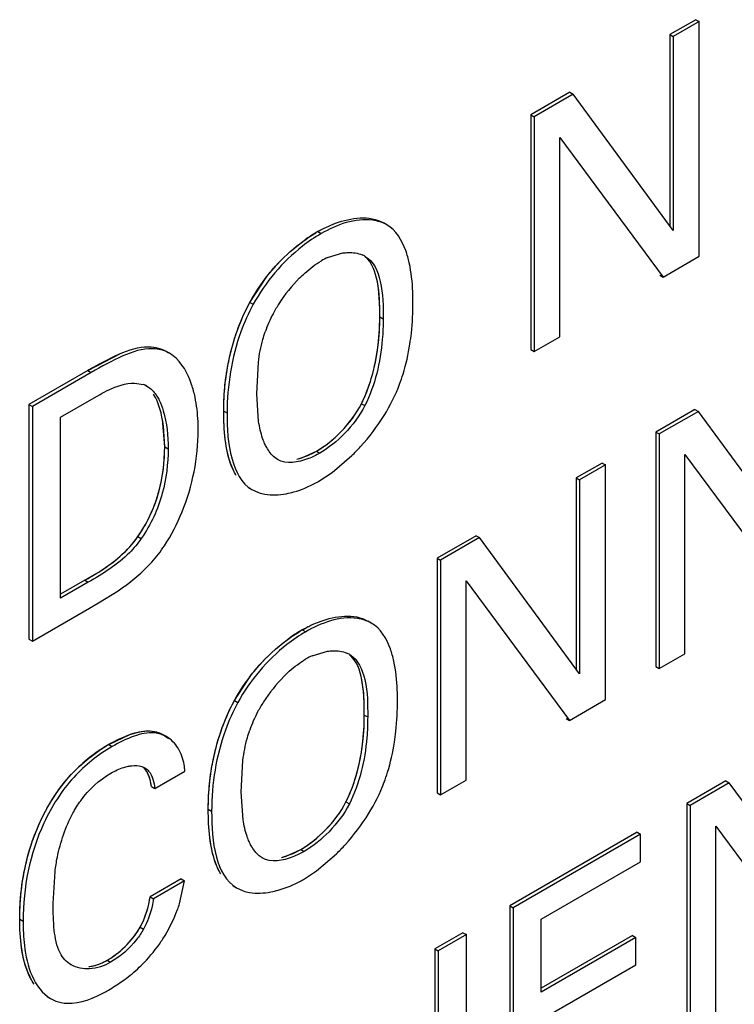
# Model space of a CAD drawing. Header units: inches. Extents: x 0 to 34, y 0 to 22.
# Tile 81 of 139: x 23.945 to 24.051, y 15.005 to 15.151. Entities that reach past the tile are written whole.
import ezdxf

# ---------------------------------------------------------------- set-up
doc = ezdxf.new("R2010")
doc.units = ezdxf.units.IN
doc.header["$LTSCALE"] = 1.87
doc.header["$MEASUREMENT"] = 0
doc.layers.get('0').update_dxf_attribs({"linetype": 'CONTINUOUS'})

msp = doc.modelspace()

# ---------------------------------------------------------------- linework, layer by layer
at = {"color": 7, "linetype": 'CONTINUOUS'}
for p, q in [((24.0454781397, 15.1511761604), (24.0416322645, 15.1489556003)), ((24.0454781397, 15.1511761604), (24.045979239, 15.150886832)), ((24.045979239, 15.150886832), (24.0421333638, 15.1486662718)), ((24.045979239, 15.116037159), (24.045979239, 15.150886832)), ((24.0416322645, 15.1489556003), (24.0421333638, 15.1486662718)), ((24.0416322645, 15.1489556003), (24.0416322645, 15.120524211)), ((24.0421333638, 15.1486662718), (24.0421333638, 15.1198403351)), ((24.0267898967, 15.1403858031), (24.0209778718, 15.1370300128)), ((24.027290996, 15.1400964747), (24.0214789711, 15.1367406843)), ((24.0267898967, 15.1403858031), (24.027290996, 15.1400964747)), ((24.0421333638, 15.1198403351), (24.027290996, 15.1400964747)), ((24.0209778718, 15.1370300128), (24.0214789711, 15.1367406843)), ((24.0209778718, 15.1370300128), (24.0209778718, 15.1021803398)), ((24.0214789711, 15.1367406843), (24.0214789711, 15.1018910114)), ((24.0252865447, 15.1336785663), (24.0406268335, 15.1129467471)), ((24.0252865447, 15.1040894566), (24.0252865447, 15.1336785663)), ((23.9996028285, 15.120708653), (23.9991017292, 15.1209979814)), ((23.9893574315, 15.1196912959), (23.9898585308, 15.1194019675)), ((23.9908087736, 15.1158395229), (23.9930928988, 15.1165229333)), ((24.0406268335, 15.1129467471), (24.045979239, 15.116037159)), ((24.0401257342, 15.1132360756), (24.0406268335, 15.1129467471)), ((23.979282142, 15.1091905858), (23.9797832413, 15.1089012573)), ((23.9985596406, 15.107043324), (23.9990607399, 15.1067539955)), ((24.0214789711, 15.1018910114), (24.0252865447, 15.1040894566)), ((23.9552100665, 15.0990565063), (23.9600738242, 15.1015854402)), ((23.9673170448, 15.1016336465), (23.966815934, 15.1019229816)), ((23.9678812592, 15.1012535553), (23.967316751, 15.1016331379)), ((24.0209778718, 15.1021803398), (24.0214789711, 15.1018910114)), ((23.9802870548, 15.095582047), (23.9805327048, 15.1002880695)), ((23.9552100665, 15.0990565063), (23.9464723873, 15.0940114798)), ((23.9557111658, 15.0987671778), (23.9469734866, 15.0937221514)), ((23.9552100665, 15.0990565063), (23.9557111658, 15.0987671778)), ((23.9621423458, 15.0971931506), (23.9634901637, 15.0969778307)), ((23.9636973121, 15.0969024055), (23.9641984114, 15.0966130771)), ((23.9561707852, 15.095023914), (23.9570232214, 15.0955090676)), ((23.9639814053, 15.096749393), (23.9641984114, 15.0966130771)), ((23.9805686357, 15.0914955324), (23.9802870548, 15.095582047)), ((23.9464723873, 15.0940114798), (23.9469734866, 15.0937221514)), ((23.9464723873, 15.0940114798), (23.9464723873, 15.0591618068)), ((23.9511552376, 15.0921279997), (23.9561707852, 15.095023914)), ((23.9958412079, 15.0941338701), (23.9963423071, 15.0938445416)), ((23.9469734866, 15.0937221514), (23.9469734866, 15.0588724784)), ((23.9753930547, 15.093046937), (23.975894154, 15.0927576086)), ((24.0453622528, 15.0932804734), (24.03955121, 15.0899252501)), ((24.0458633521, 15.092991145), (24.0400523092, 15.0896359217)), ((24.0453622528, 15.0932804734), (24.0458633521, 15.092991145)), ((24.0607057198, 15.0727350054), (24.0458633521, 15.092991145)), ((23.9511552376, 15.0652400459), (23.9511552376, 15.0921279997)), ((23.9666278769, 15.0877422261), (23.9662901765, 15.091784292)), ((24.03955121, 15.0899252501), (24.0400523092, 15.0896359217)), ((24.03955121, 15.0899252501), (24.03955121, 15.0550744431)), ((24.0400523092, 15.0896359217), (24.0400523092, 15.0547851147)), ((23.9666278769, 15.0877422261), (23.9671289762, 15.0874528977)), ((23.989151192, 15.0870812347), (23.9896522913, 15.0867919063)), ((23.9833720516, 15.0858289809), (23.9829632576, 15.0861196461)), ((23.9864325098, 15.0859296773), (23.9878579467, 15.0864292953)), ((23.9914808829, 15.0839103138), (23.9944126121, 15.0864216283)), ((24.0315756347, 15.0853202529), (24.0277297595, 15.0830996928)), ((24.0315756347, 15.0853202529), (24.032076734, 15.0850309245)), ((24.0438589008, 15.0865732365), (24.0592001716, 15.0658408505)), ((24.0438589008, 15.0569829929), (24.0438589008, 15.0865732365)), ((23.9895275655, 15.082622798), (23.9914808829, 15.0839103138)), ((24.032076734, 15.0850309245), (24.0282308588, 15.0828103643)), ((24.032076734, 15.0501801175), (24.032076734, 15.0850309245)), ((24.0277297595, 15.0830996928), (24.0282308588, 15.0828103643)), ((24.0277297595, 15.0830996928), (24.0277297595, 15.0546683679)), ((24.0282308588, 15.0828103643), (24.0282308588, 15.0539844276)), ((23.9790695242, 15.0816597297), (23.9795706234, 15.0813704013)), ((23.9795706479, 15.0813703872), (23.9805727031, 15.0809243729)), ((23.9626523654, 15.0743949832), (23.9631534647, 15.0741056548)), ((24.0128883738, 15.0745304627), (24.0070763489, 15.0711746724)), ((24.0133894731, 15.0742411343), (24.0075774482, 15.0708853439)), ((24.0128883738, 15.0745304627), (24.0133894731, 15.0742411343)), ((24.0282308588, 15.0539844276), (24.0133894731, 15.0742411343)), ((24.0070763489, 15.0711746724), (24.0075774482, 15.0708853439)), ((24.0070763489, 15.0711746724), (24.0070763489, 15.0363238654)), ((24.0075774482, 15.0708853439), (24.0075774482, 15.036034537)), ((23.9547543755, 15.0678967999), (23.9511552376, 15.0658187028)), ((23.9547543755, 15.0678967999), (23.9552554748, 15.0676074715)), ((24.0113850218, 15.0678232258), (24.0267253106, 15.0470902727)), ((24.0113850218, 15.0382329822), (24.0113850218, 15.0678232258)), ((23.9552554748, 15.0676074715), (23.9511552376, 15.0652400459)), ((23.9567727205, 15.0645299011), (23.9597105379, 15.066349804)), ((23.9469734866, 15.0588724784), (23.9554617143, 15.0637734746)), ((23.9554617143, 15.0637734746), (23.9567727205, 15.0645299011)), ((23.997305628, 15.0615534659), (23.9968045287, 15.0618427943)), ((23.9870603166, 15.0605361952), (23.9875614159, 15.0602468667)), ((23.9464723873, 15.0591618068), (23.9469734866, 15.0588724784)), ((23.9885116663, 15.0566844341), (23.9907962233, 15.0573679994)), ((24.0400523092, 15.0547851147), (24.0438589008, 15.0569829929)), ((24.03955121, 15.0550744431), (24.0400523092, 15.0547851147)), ((24.0267253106, 15.0470902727), (24.032076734, 15.0501801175)), ((23.976985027, 15.0500354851), (23.9774861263, 15.0497461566)), ((23.9962625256, 15.0478882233), (23.9967636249, 15.0475988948)), ((24.0262242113, 15.0473796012), (24.0267253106, 15.0470902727)), ((23.9583075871, 15.0434924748), (23.9615492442, 15.0450243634)), ((23.9668870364, 15.0446790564), (23.9663859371, 15.0449683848)), ((23.9583075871, 15.0434924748), (23.9588086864, 15.0432031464)), ((23.9632158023, 15.0402524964), (23.9636546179, 15.0400587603)), ((23.9779899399, 15.0364269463), (23.9782355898, 15.0411329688)), ((23.9651628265, 15.036982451), (23.969636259, 15.0395653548)), ((23.9646617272, 15.0372717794), (23.9651628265, 15.036982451)), ((24.0075774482, 15.036034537), (24.0113850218, 15.0382329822)), ((24.0499515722, 15.0380901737), (24.0441395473, 15.0347343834)), ((24.0504526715, 15.0378008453), (24.0446406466, 15.0344450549)), ((24.0499515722, 15.0380901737), (24.0504526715, 15.0378008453)), ((24.0652950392, 15.0175560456), (24.0504526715, 15.0378008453)), ((23.9782715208, 15.0323404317), (23.9779899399, 15.0364269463)), ((24.0070763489, 15.0363238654), (24.0075774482, 15.036034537)), ((23.9935440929, 15.0349787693), (23.9940451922, 15.0346894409)), ((24.0441395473, 15.0347343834), (24.0446406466, 15.0344450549)), ((24.0441395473, 15.0347343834), (24.0441395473, 14.9998847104)), ((24.0446406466, 15.0344450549), (24.0446406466, 14.999595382)), ((23.9730969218, 15.0338924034), (23.9735980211, 15.0336030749)), ((24.0484482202, 15.0313942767), (24.063788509, 15.0106511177)), ((24.0484482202, 15.0017938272), (24.0484482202, 15.0313942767)), ((24.0367836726, 15.0304871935), (24.0178469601, 15.0195533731)), ((24.0372847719, 15.0301978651), (24.0183480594, 15.0192640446)), ((24.0367836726, 15.0304871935), (24.0372847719, 15.0301978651)), ((24.0372847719, 15.0261007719), (24.0372847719, 15.0301978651)), ((23.9810749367, 15.0266738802), (23.9806661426, 15.0269645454)), ((23.9841353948, 15.0267745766), (23.9855608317, 15.0272741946)), ((23.9868540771, 15.027926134), (23.9873551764, 15.0276368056)), ((23.9891837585, 15.0247552), (23.992115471, 15.0272664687)), ((24.0225298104, 15.017581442), (24.0372847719, 15.0261007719)), ((23.9500670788, 15.019905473), (23.9503396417, 15.0246449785)), ((23.9872304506, 15.0234676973), (23.9891837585, 15.0247552)), ((23.9690487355, 15.0235366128), (23.9644505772, 15.0208816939)), ((23.9695498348, 15.0232472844), (23.9649516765, 15.0205923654)), ((23.9688255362, 15.0198542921), (23.9695498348, 15.0232472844)), ((23.9690487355, 15.0235366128), (23.9695498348, 15.0232472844)), ((23.9767730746, 15.0225047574), (23.9772741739, 15.0222154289)), ((23.9644505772, 15.0208816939), (23.9649516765, 15.0205923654)), ((23.9772741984, 15.0222154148), (23.9782759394, 15.0217695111)), ((24.0178469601, 15.0195533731), (24.0183480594, 15.0192640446)), ((24.0178469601, 15.0195533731), (24.0178469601, 14.9847037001)), ((24.0183480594, 15.0192640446), (24.0183480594, 14.9844143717)), ((23.9450964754, 15.0175699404), (23.9455975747, 15.0172806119)), ((24.0225298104, 15.0067178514), (24.0225298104, 15.017581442)), ((23.9629882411, 15.0163609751), (23.9634893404, 15.0160716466)), ((24.0109173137, 15.0155522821), (24.0067355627, 15.0131377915)), ((24.011418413, 15.0152629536), (24.007236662, 15.0128484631)), ((24.0109173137, 15.0155522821), (24.011418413, 15.0152629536)), ((24.011418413, 14.9804132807), (24.011418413, 15.0152629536)), ((24.0360736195, 15.015116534), (24.0225298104, 15.0072965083)), ((24.0360736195, 15.015116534), (24.0365747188, 15.0148272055)), ((24.0365747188, 15.0148272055), (24.0225298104, 15.0067178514)), ((24.0365747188, 15.0107732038), (24.0365747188, 15.0148272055)), ((24.0067355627, 15.0131377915), (24.007236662, 15.0128484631)), ((24.0067355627, 15.0131377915), (24.0067355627, 14.9981771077)), ((24.007236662, 15.0128484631), (24.007236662, 14.9978877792)), ((23.9580964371, 15.0114658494), (23.9585975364, 15.011176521)), ((24.0225298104, 15.0026638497), (24.0365747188, 15.0107732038)), ((23.9491908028, 15.0060557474), (23.9496919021, 15.0057664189))]:
    msp.add_line(p, q, dxfattribs=at)
at = {"color": 40, "linetype": 'CONTINUOUS'}
for p, q in [((23.979282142, 15.1091905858), (23.9817860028, 15.113017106)), ((23.9666278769, 15.0877422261), (23.9664380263, 15.0908156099)), ((23.9869826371, 15.0860943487), (23.989151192, 15.0870812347)), ((23.9769307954, 15.0840237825), (23.9764870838, 15.085032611)), ((23.976985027, 15.0500354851), (23.9794888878, 15.0538620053)), ((23.9846855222, 15.026939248), (23.9868540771, 15.027926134)), ((23.974634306, 15.0248690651), (23.9741906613, 15.0258779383))]:
    msp.add_line(p, q, dxfattribs=at)
at = {"color": 7, "linetype": 'CONTINUOUS'}
for centre, radius, start, end in [((24.0011899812, 15.0992430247), 0.0236250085, 120.0561512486, 124.9575990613), ((23.9944553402, 15.1126328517), 0.0039066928, 60.0538364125, 67.5241832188), ((23.9950010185, 15.1065539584), 0.0101880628, 114.2982151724, 120.0340608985), ((24.0029484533, 15.0965991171), 0.0229791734, 135.2953722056, 147.3712945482), ((24.0015621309, 15.0974495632), 0.0213531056, 147.2874043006, 151.9167443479), ((23.99924835, 15.0986938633), 0.0187259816, 151.9429965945, 160.9598048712), ((23.9624470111, 15.0940502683), 0.0031078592, 65.9587204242, 70.3879379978), ((23.9625234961, 15.094221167), 0.0029206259, 60.0299465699, 65.9631716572), ((23.9402943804, 15.0901963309), 0.0313080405, 348.6327130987, 0.0507154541), ((23.9828786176, 15.0979154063), 0.0125189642, 293.4371518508, 300.0692139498), ((23.9380681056, 15.0906087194), 0.0335719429, 338.0488835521, 348.691583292), ((23.9805143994, 15.0982322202), 0.0180247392, 298.7552625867, 300.0029235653), ((23.9446374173, 15.0868447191), 0.0218990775, 327.1388757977, 337.2241464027), ((23.945658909, 15.0861914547), 0.020686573, 325.2324967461, 327.1235544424), ((23.950621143, 15.0834553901), 0.019064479, 322.3284457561, 326.8457578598), ((23.9988928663, 15.040087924), 0.0236250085, 120.0561512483, 124.9575990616), ((23.9927047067, 15.0473974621), 0.0101896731, 114.299035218, 120.0340427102), ((23.9921588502, 15.0534784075), 0.003906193, 60.0538227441, 67.5224754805), ((24.0006513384, 15.0374440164), 0.0229791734, 135.2953722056, 147.3712945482), ((23.9992650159, 15.0382944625), 0.0213531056, 147.2874043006, 151.9167443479), ((23.9969512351, 15.0395387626), 0.0187259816, 151.9429965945, 160.9598048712), ((23.9700482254, 15.023183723), 0.0234582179, 120.0325217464, 125.3660722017), ((23.9705199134, 15.0225007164), 0.0242882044, 125.3408889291, 133.3049854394), ((23.9805815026, 15.0387603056), 0.0125189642, 293.4371518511, 300.0692139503), ((23.9782182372, 15.0390754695), 0.0180228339, 298.7551129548, 300.0029235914), ((23.9491309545, 15.0262381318), 0.0207033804, 339.4952471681, 342.0403166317), ((23.9466087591, 15.0272080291), 0.0234055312, 327.5115459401, 339.4341455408), ((23.9472198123, 15.0267964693), 0.022669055, 326.5093723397, 327.5594057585), ((23.9463164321, 15.0280867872), 0.0242003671, 305.2446421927, 312.3527603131), ((23.9452699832, 15.0295517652), 0.0260006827, 299.9779571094, 305.2649971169), ((23.947296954, 15.0260169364), 0.021925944, 299.0185175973, 300.0052344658), ((23.9522927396, 15.0102667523), 0.0051978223, 239.9756140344, 249.3139145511)]:
    msp.add_arc(centre, radius, start, end, dxfattribs=at)
at = {"color": 40, "linetype": 'CONTINUOUS'}
for centre, radius, start, end in [((24.0005235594, 15.1003540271), 0.02232963, 120.0038899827, 120.9378107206), ((23.9987123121, 15.1034906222), 0.0187076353, 118.6056709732, 120.0037590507), ((23.9985262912, 15.1038319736), 0.0183188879, 117.1888169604, 118.6060383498), ((24.0296791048, 14.9701554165), 0.1488661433, 119.7405032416, 120.0159856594), ((23.9840806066, 15.0947927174), 0.0091697, 283.7573582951, 288.4502084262), ((23.9447970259, 15.0867715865), 0.0217236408, 331.0186176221, 344.5808261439), ((23.9450573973, 15.0865893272), 0.0214075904, 325.2757725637, 331.1076882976), ((23.9982264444, 15.0411989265), 0.0223296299, 120.0038899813, 120.9378107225), ((23.9964146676, 15.0443364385), 0.0187065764, 118.6055865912, 120.0037590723), ((23.9962286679, 15.0446777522), 0.0183178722, 117.1886498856, 118.6059539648), ((23.969700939, 15.0237615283), 0.0227841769, 120.0036687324, 121.1723003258), ((23.9717027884, 15.0203062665), 0.0267774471, 118.6314640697, 120.0160060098), ((23.9817834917, 15.0356376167), 0.0091697, 283.7573582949, 288.4502084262), ((23.9563023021, 15.0136977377), 0.0107810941, 201.7860226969, 203.9918829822), ((23.9554978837, 15.013339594), 0.0099005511, 203.9911948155, 206.3522850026)]:
    msp.add_arc(centre, radius, start, end, dxfattribs=at)
at = {"color": 7, "linetype": 'CONTINUOUS'}
for points, knots in [([(23.9893574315, 15.1196912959), (23.9902006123, 15.120178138), (23.9931439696, 15.1216134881), (23.9970508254, 15.1221821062), (23.9991016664, 15.1209980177)], [0, 0, 0, 0, 0.2913544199, 1, 1, 1, 1]), ([(23.9996028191, 15.1207086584), (23.9989728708, 15.1210723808), (23.9956481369, 15.1220485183), (23.9921455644, 15.120722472), (23.9898585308, 15.1194019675)], [0, 0, 0, 0, 0.2159587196, 1, 1, 1, 1]), ([(24.0029396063, 15.1150524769), (24.0028042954, 15.1156669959), (24.0022359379, 15.1177834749), (24.0009786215, 15.1199142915), (23.9996028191, 15.1207086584)], [0, 0, 0, 0, 0.2837093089, 1, 1, 1, 1]), ([(23.9898585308, 15.1194019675), (23.9888880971, 15.1188416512), (23.9848437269, 15.1160902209), (23.9815924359, 15.112200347), (23.9797832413, 15.1089012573)], [0, 0, 0, 0, 0.2294771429, 1, 1, 1, 1]), ([(23.9819821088, 15.1132664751), (23.9824050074, 15.1137977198), (23.9841021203, 15.1157705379), (23.9860769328, 15.1175054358), (23.9876535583, 15.1186055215)], [0, 0, 0, 0, 0.2610099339, 1, 1, 1, 1]), ([(23.9930928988, 15.1165229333), (23.9933478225, 15.1165599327), (23.9943050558, 15.1166485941), (23.9952975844, 15.1165128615), (23.9959488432, 15.1162427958)], [0, 0, 0, 0, 0.2675949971, 1, 1, 1, 1]), ([(23.9985596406, 15.107043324), (23.9985596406, 15.1087850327), (23.9985331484, 15.1118439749), (23.9974411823, 15.1151363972), (23.9963509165, 15.1160037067)], [0, 0, 0, 0, 0.5555915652, 1, 1, 1, 1]), ([(23.9964055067, 15.1160179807), (23.9976557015, 15.1152961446), (23.9990965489, 15.1118189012), (23.9990607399, 15.1086095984), (23.9990607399, 15.1067539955)], [0, 0, 0, 0, 0.4375633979, 1, 1, 1, 1]), ([(23.9866161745, 15.1127638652), (23.9868797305, 15.1130294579), (23.9878923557, 15.113996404), (23.9890126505, 15.114860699), (23.9899017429, 15.1153740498)], [0, 0, 0, 0, 0.2671060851, 1, 1, 1, 1]), ([(24.0034919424, 15.1092682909), (24.0034919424, 15.1097652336), (24.0034527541, 15.111702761), (24.0032496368, 15.1136444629), (24.0029396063, 15.1150524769)], [0, 0, 0, 0, 0.2563297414, 1, 1, 1, 1]), ([(23.9758309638, 15.0987776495), (23.9759689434, 15.0996515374), (23.9766733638, 15.1032481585), (23.9779433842, 15.1067527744), (23.979282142, 15.1091905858)], [0, 0, 0, 0, 0.2413336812, 1, 1, 1, 1]), ([(23.9797832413, 15.1089012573), (23.9790646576, 15.1075927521), (23.9767962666, 15.1024861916), (23.975894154, 15.0968350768), (23.975894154, 15.0927576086)], [0, 0, 0, 0, 0.2679985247, 1, 1, 1, 1]), ([(24.0030353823, 15.1029988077), (24.0031192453, 15.1035383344), (24.0033925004, 15.1056176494), (24.0034919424, 15.107717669), (24.0034919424, 15.1092682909)], [0, 0, 0, 0, 0.2604208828, 1, 1, 1, 1]), ([(23.9958412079, 15.0941338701), (23.9963773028, 15.0951998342), (23.9979959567, 15.0993341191), (23.9985596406, 15.1038143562), (23.9985596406, 15.107043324)], [0, 0, 0, 0, 0.2698190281, 1, 1, 1, 1]), ([(23.9990607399, 15.1067539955), (23.9990607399, 15.1057314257), (23.998891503, 15.1013259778), (23.997866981, 15.0968761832), (23.9963423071, 15.0938445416)], [0, 0, 0, 0, 0.2315593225, 1, 1, 1, 1]), ([(23.9805327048, 15.1002880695), (23.9806727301, 15.101427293), (23.9809601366, 15.1029525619), (23.9814177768, 15.1044281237), (23.9815468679, 15.1048028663)], [0, 0, 0, 0, 0.7433191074, 1, 1, 1, 1]), ([(24.0015073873, 15.0970528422), (24.001690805, 15.0975435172), (24.002351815, 15.0994832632), (24.0028012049, 15.1014922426), (24.0030353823, 15.1029988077)], [0, 0, 0, 0, 0.2557177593, 1, 1, 1, 1]), ([(23.9673170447, 15.1016336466), (23.9665750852, 15.1020620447), (23.9641458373, 15.1026581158), (23.9600841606, 15.1012392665), (23.9572408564, 15.099650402), (23.9557111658, 15.0987671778)], [0, 0, 0, 0, 0.2067642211, 0.5737162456, 1, 1, 1, 1]), ([(23.971134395, 15.0950974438), (23.971000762, 15.0957384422), (23.970414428, 15.0979896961), (23.9692157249, 15.1002185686), (23.9678812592, 15.1012535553)], [0, 0, 0, 0, 0.2793947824, 1, 1, 1, 1]), ([(23.9753930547, 15.093046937), (23.9753930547, 15.0935060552), (23.9754226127, 15.0954227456), (23.9756036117, 15.0973377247), (23.9758309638, 15.0987776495)], [0, 0, 0, 0, 0.2395131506, 1, 1, 1, 1]), ([(23.9570232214, 15.0955090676), (23.9574470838, 15.095744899), (23.959033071, 15.0965868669), (23.9608224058, 15.0971957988), (23.9621423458, 15.0971931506)], [0, 0, 0, 0, 0.2687278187, 1, 1, 1, 1]), ([(23.9641984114, 15.0966130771), (23.9647132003, 15.0962569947), (23.9652940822, 15.0955925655), (23.9657082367, 15.0948502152), (23.9658095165, 15.0946487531)], [0, 0, 0, 0, 0.7351657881, 1, 1, 1, 1]), ([(23.9658095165, 15.0946487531), (23.9660613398, 15.0941478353), (23.9669175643, 15.0918364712), (23.9671289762, 15.0893438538), (23.9671289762, 15.0874528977)], [0, 0, 0, 0, 0.2286882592, 1, 1, 1, 1]), ([(23.9716024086, 15.0902240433), (23.9716024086, 15.0906441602), (23.9715661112, 15.0922770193), (23.9713820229, 15.0939096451), (23.971134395, 15.0950974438)], [0, 0, 0, 0, 0.257195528, 1, 1, 1, 1]), ([(23.989151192, 15.0870812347), (23.9905032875, 15.0878619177), (23.9930614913, 15.0899637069), (23.9950625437, 15.0926131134), (23.9958412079, 15.0941338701)], [0, 0, 0, 0, 0.4774874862, 1, 1, 1, 1]), ([(23.9758170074, 15.0875426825), (23.9757369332, 15.0879815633), (23.9754682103, 15.0898047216), (23.9753930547, 15.0916513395), (23.9753930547, 15.093046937)], [0, 0, 0, 0, 0.2422327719, 1, 1, 1, 1]), ([(23.975894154, 15.0927576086), (23.975894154, 15.0904604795), (23.9760178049, 15.0864292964), (23.9780088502, 15.0822721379), (23.9795706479, 15.0813703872)], [0, 0, 0, 0, 0.5601987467, 1, 1, 1, 1]), ([(23.9963423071, 15.0938445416), (23.995563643, 15.0923237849), (23.9935625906, 15.0896743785), (23.9910043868, 15.0875725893), (23.9896522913, 15.0867919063)], [0, 0, 0, 0, 0.5225125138, 1, 1, 1, 1]), ([(23.9814604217, 15.0882456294), (23.9813529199, 15.0884881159), (23.9809446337, 15.0895381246), (23.9807003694, 15.0906456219), (23.9805686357, 15.0914955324)], [0, 0, 0, 0, 0.235711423, 1, 1, 1, 1]), ([(23.9944126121, 15.0864216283), (23.9948607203, 15.0868600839), (23.9966310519, 15.0887001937), (23.998190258, 15.0907464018), (23.9992053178, 15.0923834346)], [0, 0, 0, 0, 0.2455547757, 1, 1, 1, 1]), ([(23.9829632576, 15.0861196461), (23.9824756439, 15.0865352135), (23.9819378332, 15.087253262), (23.9815540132, 15.0880345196), (23.9814604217, 15.0882456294)], [0, 0, 0, 0, 0.7350552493, 1, 1, 1, 1]), ([(23.9671289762, 15.0874528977), (23.9671289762, 15.085227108), (23.966569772, 15.0805042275), (23.9645628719, 15.0761355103), (23.9631534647, 15.0741056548)], [0, 0, 0, 0, 0.4738775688, 1, 1, 1, 1]), ([(23.9648289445, 15.0783669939), (23.9651593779, 15.0791539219), (23.9662174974, 15.0821744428), (23.9666278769, 15.0854008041), (23.9666278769, 15.0877422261)], [0, 0, 0, 0, 0.2671399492, 1, 1, 1, 1]), ([(23.9772518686, 15.0834597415), (23.9770735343, 15.083743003), (23.9763916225, 15.0850251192), (23.9760168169, 15.0864475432), (23.9758170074, 15.0875426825)], [0, 0, 0, 0, 0.2311722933, 1, 1, 1, 1]), ([(23.9896522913, 15.0867919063), (23.9891099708, 15.0864787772), (23.9872226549, 15.0855493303), (23.9846974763, 15.0850649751), (23.9833726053, 15.0858299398)], [0, 0, 0, 0, 0.2904471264, 1, 1, 1, 1]), ([(23.9846782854, 15.0807689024), (23.9850537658, 15.0808382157), (23.9866179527, 15.0812054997), (23.9881130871, 15.0818417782), (23.989185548, 15.0824302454)], [0, 0, 0, 0, 0.2378781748, 1, 1, 1, 1]), ([(23.9805727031, 15.0809243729), (23.9808789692, 15.0808231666), (23.9822239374, 15.0804995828), (23.9836402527, 15.0805772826), (23.9846782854, 15.0807689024)], [0, 0, 0, 0, 0.2340532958, 1, 1, 1, 1]), ([(23.9547543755, 15.0678967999), (23.9554493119, 15.0682980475), (23.9583960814, 15.0700106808), (23.9611659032, 15.0722391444), (23.9626523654, 15.0743949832)], [0, 0, 0, 0, 0.2345620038, 1, 1, 1, 1]), ([(23.9631534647, 15.0741056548), (23.962633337, 15.0733513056), (23.9604102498, 15.0707047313), (23.9574331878, 15.0688648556), (23.9552554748, 15.0676074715)], [0, 0, 0, 0, 0.2670656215, 1, 1, 1, 1]), ([(23.9597105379, 15.066349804), (23.9602489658, 15.0667134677), (23.9624516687, 15.0682868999), (23.9644535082, 15.0701741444), (23.9657111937, 15.071804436)], [0, 0, 0, 0, 0.239863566, 1, 1, 1, 1]), ([(23.9870603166, 15.0605361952), (23.9879034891, 15.0610230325), (23.9908468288, 15.0624583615), (23.9947536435, 15.0630269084), (23.9968044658, 15.0618428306)], [0, 0, 0, 0, 0.2913542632, 1, 1, 1, 1]), ([(23.9973056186, 15.0615534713), (23.9966756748, 15.061917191), (23.9933509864, 15.0628933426), (23.989848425, 15.0615673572), (23.9875614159, 15.0602468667)], [0, 0, 0, 0, 0.2159593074, 1, 1, 1, 1]), ([(24.0006425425, 15.0558966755), (24.0005072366, 15.056511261), (23.999938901, 15.0586279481), (23.9986815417, 15.0607590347), (23.9973056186, 15.0615534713)], [0, 0, 0, 0, 0.2837121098, 1, 1, 1, 1]), ([(23.9875614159, 15.0602468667), (23.9865909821, 15.0596865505), (23.982546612, 15.0569351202), (23.979295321, 15.0530452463), (23.9774861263, 15.0497461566)], [0, 0, 0, 0, 0.2294771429, 1, 1, 1, 1]), ([(23.9796849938, 15.0541113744), (23.9801078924, 15.0546426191), (23.9818050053, 15.0566154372), (23.9837798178, 15.0583503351), (23.9853564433, 15.0594504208)], [0, 0, 0, 0, 0.2610099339, 1, 1, 1, 1]), ([(23.9907962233, 15.0573679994), (23.9910511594, 15.0574050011), (23.992008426, 15.0574936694), (23.9930009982, 15.0573579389), (23.9936522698, 15.0570878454)], [0, 0, 0, 0, 0.2675983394, 1, 1, 1, 1]), ([(23.9843190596, 15.0536087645), (23.9845826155, 15.0538743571), (23.9855952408, 15.0548413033), (23.9867155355, 15.0557055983), (23.9876046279, 15.0562189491)], [0, 0, 0, 0, 0.2671060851, 1, 1, 1, 1]), ([(23.9962625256, 15.0478882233), (23.9962625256, 15.0496299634), (23.9962361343, 15.0526889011), (23.9951444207, 15.0559814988), (23.9940541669, 15.0568488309)], [0, 0, 0, 0, 0.555595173, 1, 1, 1, 1]), ([(23.994108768, 15.0568631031), (23.995358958, 15.0561412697), (23.9967995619, 15.0526638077), (23.9967636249, 15.0494545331), (23.9967636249, 15.0475988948)], [0, 0, 0, 0, 0.4375577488, 1, 1, 1, 1]), ([(24.0011948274, 15.0501120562), (24.0011948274, 15.0506090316), (24.0011556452, 15.0525467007), (24.0009525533, 15.0544885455), (24.0006425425, 15.0558966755)], [0, 0, 0, 0, 0.2563278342, 1, 1, 1, 1]), ([(24.0007382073, 15.0438429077), (24.0008220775, 15.0443824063), (24.0010953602, 15.046461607), (24.0011948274, 15.0485615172), (24.0011948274, 15.0501120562)], [0, 0, 0, 0, 0.2604217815, 1, 1, 1, 1]), ([(23.9735345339, 15.0396227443), (23.9736724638, 15.0404965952), (23.9743766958, 15.0440931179), (23.9756465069, 15.047597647), (23.976985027, 15.0500354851)], [0, 0, 0, 0, 0.2413304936, 1, 1, 1, 1]), ([(23.9774861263, 15.0497461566), (23.9767676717, 15.0484376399), (23.9744996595, 15.043331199), (23.9735980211, 15.0376803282), (23.9735980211, 15.0336030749)], [0, 0, 0, 0, 0.2680020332, 1, 1, 1, 1]), ([(23.9935440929, 15.0349787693), (23.9940803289, 15.0360447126), (23.9956994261, 15.040178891), (23.9962625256, 15.0446592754), (23.9962625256, 15.0478882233)], [0, 0, 0, 0, 0.269827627, 1, 1, 1, 1]), ([(23.9967636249, 15.0475988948), (23.9967636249, 15.0465763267), (23.9965946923, 15.0421708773), (23.995570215, 15.037720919), (23.9940451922, 15.0346894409)], [0, 0, 0, 0, 0.2315584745, 1, 1, 1, 1]), ([(23.9668870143, 15.0446790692), (23.9663597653, 15.0449834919), (23.9647220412, 15.0454709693), (23.9618502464, 15.0448070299), (23.95985142, 15.0438052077), (23.9588086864, 15.0432031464)], [0, 0, 0, 0, 0.2137610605, 0.5772459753, 1, 1, 1, 1]), ([(23.9615492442, 15.0450243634), (23.9623841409, 15.0453135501), (23.9640165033, 15.0457330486), (23.9657203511, 15.0453526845), (23.9663859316, 15.044968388)], [0, 0, 0, 0, 0.5348049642, 1, 1, 1, 1]), ([(23.9782355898, 15.0411329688), (23.9783756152, 15.0422721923), (23.9786630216, 15.0437974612), (23.9791206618, 15.045273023), (23.979249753, 15.0456477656)], [0, 0, 0, 0, 0.7433191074, 1, 1, 1, 1]), ([(23.9588086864, 15.0432031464), (23.9567029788, 15.0419873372), (23.952618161, 15.0387073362), (23.9471392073, 15.0300653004), (23.9455975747, 15.0222428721), (23.9455975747, 15.0172806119)], [0, 0, 0, 0, 0.2408264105, 0.5085161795, 1, 1, 1, 1]), ([(23.969636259, 15.0395653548), (23.9696133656, 15.0398840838), (23.9694669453, 15.0410650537), (23.969061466, 15.0422238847), (23.9686040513, 15.042965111)], [0, 0, 0, 0, 0.2684049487, 1, 1, 1, 1]), ([(23.999210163, 15.037897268), (23.9993935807, 15.0383879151), (24.000054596, 15.0403275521), (24.0005040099, 15.0423364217), (24.0007382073, 15.0438429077)], [0, 0, 0, 0, 0.2557176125, 1, 1, 1, 1]), ([(23.9456752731, 15.0241234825), (23.9459365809, 15.0255717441), (23.9473767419, 15.0314447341), (23.9505248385, 15.0370303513), (23.9538610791, 15.0401755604)], [0, 0, 0, 0, 0.2429777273, 1, 1, 1, 1]), ([(23.9586407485, 15.039251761), (23.9592461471, 15.0396013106), (23.960088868, 15.0399903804), (23.9609763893, 15.0402284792), (23.961190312, 15.0402741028)], [0, 0, 0, 0, 0.7616758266, 1, 1, 1, 1]), ([(23.961190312, 15.0402741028), (23.9613708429, 15.0403126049), (23.9620384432, 15.0404251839), (23.962745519, 15.0404050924), (23.9632158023, 15.0402524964)], [0, 0, 0, 0, 0.2718523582, 1, 1, 1, 1]), ([(23.9636546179, 15.0400587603), (23.9638781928, 15.0399296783), (23.9647702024, 15.0391263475), (23.9650267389, 15.0378825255), (23.9651628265, 15.036982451)], [0, 0, 0, 0, 0.2209412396, 1, 1, 1, 1]), ([(23.9529863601, 15.0332904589), (23.9533347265, 15.0339385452), (23.9547805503, 15.0362906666), (23.9568884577, 15.0382400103), (23.9586407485, 15.039251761)], [0, 0, 0, 0, 0.2666663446, 1, 1, 1, 1]), ([(23.9646617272, 15.0372717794), (23.9646316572, 15.0374706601), (23.9644991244, 15.0382185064), (23.9642788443, 15.0389652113), (23.9640029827, 15.03945268)], [0, 0, 0, 0, 0.2642236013, 1, 1, 1, 1]), ([(23.9730969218, 15.0338924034), (23.9730969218, 15.0343514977), (23.9731264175, 15.0362680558), (23.9733072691, 15.0381829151), (23.9735345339, 15.0396227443)], [0, 0, 0, 0, 0.2395171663, 1, 1, 1, 1]), ([(23.9868540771, 15.027926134), (23.9882061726, 15.028706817), (23.9907643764, 15.0308086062), (23.9927654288, 15.0334580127), (23.9935440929, 15.0349787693)], [0, 0, 0, 0, 0.4774874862, 1, 1, 1, 1]), ([(23.9940451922, 15.0346894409), (23.993266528, 15.0331686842), (23.9912654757, 15.0305192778), (23.9887072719, 15.0284174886), (23.9873551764, 15.0276368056)], [0, 0, 0, 0, 0.5225125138, 1, 1, 1, 1]), ([(23.9503396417, 15.0246449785), (23.9504293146, 15.0253549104), (23.9509140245, 15.0283366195), (23.95189419, 15.0312586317), (23.9529863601, 15.0332904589)], [0, 0, 0, 0, 0.236761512, 1, 1, 1, 1]), ([(23.9735207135, 15.0283881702), (23.9734406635, 15.0288270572), (23.973172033, 15.0306502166), (23.9730969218, 15.0324968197), (23.9730969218, 15.0338924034)], [0, 0, 0, 0, 0.2422353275, 1, 1, 1, 1]), ([(23.9735980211, 15.0336030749), (23.9735980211, 15.0313058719), (23.9737215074, 15.0272746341), (23.9757123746, 15.0231171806), (23.9772741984, 15.0222154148)], [0, 0, 0, 0, 0.5602025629, 1, 1, 1, 1]), ([(23.992115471, 15.0272664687), (23.992563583, 15.0277049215), (23.994333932, 15.0295450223), (23.9958931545, 15.0315912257), (23.9969082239, 15.0332282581)], [0, 0, 0, 0, 0.2455545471, 1, 1, 1, 1]), ([(23.9791633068, 15.0290905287), (23.979055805, 15.0293330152), (23.9786475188, 15.0303830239), (23.9784032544, 15.0314905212), (23.9782715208, 15.0323404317)], [0, 0, 0, 0, 0.235711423, 1, 1, 1, 1]), ([(23.9749553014, 15.0243050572), (23.9747769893, 15.0245883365), (23.9740951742, 15.0258705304), (23.9737204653, 15.027293), (23.9735207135, 15.0283881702)], [0, 0, 0, 0, 0.231170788, 1, 1, 1, 1]), ([(23.9806661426, 15.0269645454), (23.980178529, 15.0273801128), (23.9796407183, 15.0280981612), (23.9792568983, 15.0288794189), (23.9791633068, 15.0290905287)], [0, 0, 0, 0, 0.7350552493, 1, 1, 1, 1]), ([(23.9873551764, 15.0276368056), (23.9868128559, 15.0273236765), (23.98492554, 15.0263942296), (23.9824003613, 15.0259098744), (23.9810754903, 15.0266748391)], [0, 0, 0, 0, 0.2904471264, 1, 1, 1, 1]), ([(23.9450964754, 15.0175699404), (23.9450964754, 15.0180942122), (23.9451418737, 15.0202884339), (23.9453786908, 15.0224797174), (23.9456752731, 15.0241234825)], [0, 0, 0, 0, 0.2388940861, 1, 1, 1, 1]), ([(23.9823813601, 15.0216139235), (23.9827568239, 15.0216832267), (23.9843209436, 15.0220504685), (23.9858160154, 15.0226867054), (23.9868884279, 15.0232751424)], [0, 0, 0, 0, 0.237878, 1, 1, 1, 1]), ([(23.9629882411, 15.0163609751), (23.9631866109, 15.0167219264), (23.9638718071, 15.0181576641), (23.9642873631, 15.0197160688), (23.9644505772, 15.0208816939)], [0, 0, 0, 0, 0.2592222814, 1, 1, 1, 1]), ([(23.9782759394, 15.0217695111), (23.978582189, 15.0216682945), (23.9799270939, 15.0213446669), (23.9813433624, 15.0214223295), (23.9823813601, 15.0216139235)], [0, 0, 0, 0, 0.2340529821, 1, 1, 1, 1]), ([(23.9511054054, 15.0125547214), (23.9505813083, 15.0135956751), (23.9501039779, 15.0161064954), (23.9500670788, 15.0185824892), (23.9500670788, 15.019905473)], [0, 0, 0, 0, 0.4683457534, 1, 1, 1, 1]), ([(23.9649516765, 15.0205923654), (23.9648994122, 15.0202191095), (23.9646143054, 15.018657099), (23.9640727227, 15.0171331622), (23.9634893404, 15.0160716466)], [0, 0, 0, 0, 0.2373173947, 1, 1, 1, 1]), ([(23.9456181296, 15.0119468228), (23.945522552, 15.0123879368), (23.9451941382, 15.0142451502), (23.9450964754, 15.0161367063), (23.9450964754, 15.0175699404)], [0, 0, 0, 0, 0.239495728, 1, 1, 1, 1]), ([(23.9455975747, 15.0172806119), (23.9455975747, 15.0160665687), (23.945748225, 15.0120490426), (23.947154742, 15.0072313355), (23.9496919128, 15.0057664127)], [0, 0, 0, 0, 0.292981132, 1, 1, 1, 1]), ([(23.9580964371, 15.0114658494), (23.9585572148, 15.0117318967), (23.9604789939, 15.0130324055), (23.9621069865, 15.014805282), (23.9629882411, 15.0163609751)], [0, 0, 0, 0, 0.2293374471, 1, 1, 1, 1]), ([(23.9634893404, 15.0160716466), (23.9631868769, 15.0155377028), (23.9618726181, 15.0136182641), (23.9600768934, 15.0120306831), (23.9585975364, 15.011176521)], [0, 0, 0, 0, 0.2642923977, 1, 1, 1, 1]), ([(23.9626200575, 15.0102024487), (23.9629403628, 15.0104949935), (23.9642330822, 15.0117432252), (23.9653731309, 15.0131510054), (23.9661252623, 15.0142876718)], [0, 0, 0, 0, 0.241429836, 1, 1, 1, 1]), ([(23.9472333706, 15.0079066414), (23.9470395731, 15.0081874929), (23.9462953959, 15.009443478), (23.9458541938, 15.0108573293), (23.9456181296, 15.0119468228)], [0, 0, 0, 0, 0.2343583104, 1, 1, 1, 1]), ([(23.9585975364, 15.011176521), (23.9576483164, 15.0106284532), (23.9556707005, 15.0099212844), (23.9535459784, 15.0103063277), (23.9527425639, 15.010770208)], [0, 0, 0, 0, 0.5415962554, 1, 1, 1, 1]), ([(23.9553490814, 15.0105084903), (23.9555766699, 15.0105371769), (23.9565355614, 15.0107121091), (23.9574520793, 15.0110938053), (23.9580964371, 15.0114658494)], [0, 0, 0, 0, 0.2356477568, 1, 1, 1, 1]), ([(23.950456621, 15.0054040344), (23.9509833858, 15.0052055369), (23.9535858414, 15.0047322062), (23.9561599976, 15.0058600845), (23.9579330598, 15.0068435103)], [0, 0, 0, 0, 0.2173068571, 1, 1, 1, 1])]:
    msp.add_open_spline(points, degree=3, knots=knots, dxfattribs=at)
at = {"color": 40, "linetype": 'CONTINUOUS'}
for points in [[(23.9817860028, 15.113017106), (23.9839328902, 15.1157807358), (23.986530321, 15.118000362), (23.9890437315, 15.1195067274)], [(23.9985596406, 15.107043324), (23.9985596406, 15.1089053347), (23.9984985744, 15.1108592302), (23.9981484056, 15.1125207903)], [(23.9770122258, 15.1038242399), (23.9775884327, 15.1056517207), (23.9783362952, 15.1074682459), (23.979282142, 15.1091905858)], [(23.9664380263, 15.0908156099), (23.9662083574, 15.0926194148), (23.9657550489, 15.0943051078), (23.9649670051, 15.0955415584)], [(23.989151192, 15.0870812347), (23.9915638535, 15.0884742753), (23.9942900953, 15.0911044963), (23.9958412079, 15.0941338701)], [(23.9764870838, 15.085032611), (23.9756460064, 15.0872757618), (23.9753930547, 15.0901975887), (23.9753930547, 15.093046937)], [(23.9657387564, 15.0809957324), (23.9663886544, 15.0833394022), (23.9666278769, 15.0856559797), (23.9666278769, 15.0877422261)], [(23.9547543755, 15.0678967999), (23.9574458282, 15.069450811), (23.9605054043, 15.0712812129), (23.9626523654, 15.0743949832)], [(23.9794888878, 15.0538620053), (23.9816357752, 15.0566256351), (23.984233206, 15.0588452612), (23.9867466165, 15.0603516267)], [(23.9962625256, 15.0478882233), (23.9962625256, 15.0497502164), (23.9962015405, 15.0517041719), (23.9958514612, 15.053365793)], [(23.9747155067, 15.0446691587), (23.9752916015, 15.046496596), (23.976039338, 15.0483131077), (23.976985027, 15.0500354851)], [(23.9868540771, 15.027926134), (23.9892667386, 15.0293191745), (23.9919929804, 15.0319493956), (23.9935440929, 15.0349787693)], [(23.9741906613, 15.0258779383), (23.9733497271, 15.028121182), (23.9730969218, 15.0310430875), (23.9730969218, 15.0338924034)], [(23.9450964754, 15.0175699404), (23.9450964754, 15.020769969), (23.9455010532, 15.0243444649), (23.9465949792, 15.0279516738)], [(23.9629882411, 15.0163609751), (23.9637833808, 15.0178078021), (23.9642482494, 15.0194367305), (23.9644505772, 15.0208816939)], [(23.9462912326, 15.0096964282), (23.9454101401, 15.0118991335), (23.9450964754, 15.0147031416), (23.9450964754, 15.0175699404)], [(23.9580964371, 15.0114658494), (23.9598331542, 15.0124686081), (23.9617777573, 15.0142240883), (23.9629882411, 15.0163609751)], [(23.9554002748, 15.0105151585), (23.9562781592, 15.0106331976), (23.9571966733, 15.0109463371), (23.9580964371, 15.0114658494)]]:
    msp.add_open_spline(points, degree=3, dxfattribs=at)
at = {"color": 7, "linetype": 'CONTINUOUS'}
for points in [[(23.979282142, 15.1091905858), (23.9800657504, 15.1106195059), (23.9809671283, 15.1119914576), (23.9819821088, 15.1132664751)], [(23.9992053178, 15.0923834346), (24.0001198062, 15.0938582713), (24.0008997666, 15.0954273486), (24.0015073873, 15.0970528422)], [(23.9665819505, 15.0730291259), (23.9676304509, 15.0746029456), (23.968497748, 15.0763056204), (23.9692061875, 15.07805901)], [(23.976985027, 15.0500354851), (23.9777686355, 15.0514644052), (23.9786700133, 15.0528363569), (23.9796849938, 15.0541113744)], [(23.9686040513, 15.042965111), (23.9681793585, 15.0436533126), (23.9675873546, 15.044274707), (23.9668870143, 15.0446790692)], [(23.9969082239, 15.0332282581), (23.9978226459, 15.0347029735), (23.9986025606, 15.036271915), (23.999210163, 15.037897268)], [(23.9527425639, 15.010770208), (23.9520434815, 15.0111738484), (23.9514684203, 15.0118337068), (23.9511054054, 15.0125547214)]]:
    msp.add_open_spline(points, degree=3, dxfattribs=at)
at = {"color": 40, "linetype": 'CONTINUOUS'}
for points, knots in [([(23.9958412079, 15.0941338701), (23.9964557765, 15.0953558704), (23.9981408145, 15.0998651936), (23.9985596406, 15.1041906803), (23.9985596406, 15.107043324)], [0, 0, 0, 0, 0.2820184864, 1, 1, 1, 1]), ([(23.9558306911, 15.0994130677), (23.9588440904, 15.1011337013), (23.9632035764, 15.103372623), (23.9664531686, 15.1022015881), (23.96718423, 15.1016879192)], [0, 0, 0, 0, 0.7327457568, 1, 1, 1, 1]), ([(23.9753930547, 15.093046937), (23.9753930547, 15.0941355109), (23.9755160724, 15.097492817), (23.9762144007, 15.1012938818), (23.9770122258, 15.1038242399)], [0, 0, 0, 0, 0.3287770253, 1, 1, 1, 1]), ([(23.9935440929, 15.0349787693), (23.9941588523, 15.0362008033), (23.9958443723, 15.0407102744), (23.9962625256, 15.0450356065), (23.9962625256, 15.0478882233)], [0, 0, 0, 0, 0.282034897, 1, 1, 1, 1]), ([(23.9588717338, 15.0438093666), (23.961042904, 15.0449939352), (23.9642567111, 15.0461542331), (23.9665815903, 15.0449285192), (23.9671671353, 15.0443947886)], [0, 0, 0, 0, 0.7016736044, 1, 1, 1, 1]), ([(23.9730969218, 15.0338924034), (23.9730969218, 15.0349809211), (23.9732197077, 15.0383380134), (23.9739178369, 15.0421388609), (23.9747155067, 15.0446691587)], [0, 0, 0, 0, 0.3287697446, 1, 1, 1, 1]), ([(23.9504536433, 15.0361545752), (23.9508521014, 15.0367448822), (23.9530475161, 15.0397281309), (23.9557694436, 15.0419626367), (23.9579075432, 15.0432560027)], [0, 0, 0, 0, 0.1909781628, 1, 1, 1, 1]), ([(23.9646617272, 15.0372717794), (23.9644917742, 15.0383958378), (23.9641564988, 15.0395247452), (23.9634648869, 15.0401282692), (23.9634379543, 15.0401505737)], [0, 0, 0, 0, 0.9617891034, 1, 1, 1, 1]), ([(23.9465949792, 15.0279516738), (23.9468988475, 15.0289536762), (23.9478967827, 15.0317612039), (23.9493578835, 15.0345312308), (23.9504536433, 15.0361545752)], [0, 0, 0, 0, 0.3577975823, 1, 1, 1, 1])]:
    msp.add_open_spline(points, degree=3, knots=knots, dxfattribs=at)

doc.saveas('drawing.dxf')
